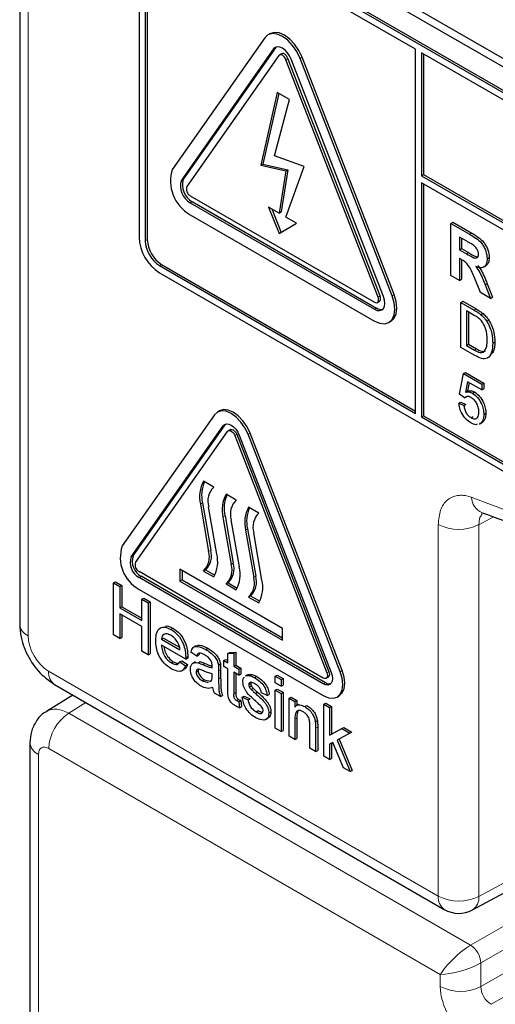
# Paper-space layout 'Blatt4' of a CAD drawing. Header units: millimetres. Extents: x 5 to 418, y 2 to 292.
# Tile 9 of 63: x 93.96 to 100.53, y 173.43 to 187.04. Entities that reach past the tile are written whole.
import ezdxf

# ---------------------------------------------------------------- set-up
doc = ezdxf.new("R2010")
doc.units = ezdxf.units.MM

psp = doc.layouts.new('Blatt4')

# ---------------------------------------------------------------- linework, layer by layer
at = {"color": 7, "linetype": 'Continuous', "lineweight": 25}
for p, q in [((93.956, 206.015), (93.956, 178.687)), ((95.846, 189.15), (110.13, 180.905)), ((95.947, 189.209), (110.089, 181.045)), ((110.031, 180.603), (95.889, 188.767)), ((110.059, 180.619), (95.917, 188.783)), ((95.606, 188.603), (95.606, 184.031)), ((95.719, 188.571), (95.719, 183.998)), ((99.424, 186.628), (95.889, 188.669)), ((95.691, 188.554), (95.691, 183.982)), ((97.414, 186.843), (97.386, 186.827)), ((97.341, 186.785), (96.068, 184.974)), ((97.463, 186.633), (96.19, 184.822)), ((97.491, 186.649), (96.219, 184.838)), ((97.537, 186.542), (96.264, 184.731)), ((97.501, 186.66), (97.491, 186.649)), ((97.574, 186.566), (97.546, 186.55)), ((99.424, 181.598), (99.424, 186.628)), ((99.509, 186.579), (99.509, 184.881)), ((110.031, 180.505), (99.509, 186.579)), ((99.537, 186.562), (99.537, 184.897)), ((98.907, 183.204), (97.635, 186.485)), ((98.936, 183.221), (97.663, 186.501)), ((98.981, 183.211), (97.708, 186.492)), ((99.103, 183.222), (97.831, 186.502)), ((99.132, 183.238), (97.859, 186.519)), ((97.515, 186.031), (97.288, 185.026)), ((97.537, 186.019), (97.316, 185.042)), ((97.683, 185.934), (97.515, 186.031)), ((97.479, 185.156), (97.683, 185.934)), ((97.288, 185.026), (97.316, 185.042)), ((97.316, 185.042), (97.663, 184.965)), ((97.887, 185.009), (97.479, 185.156)), ((97.288, 185.026), (97.635, 184.949)), ((97.635, 184.949), (97.542, 184.365)), ((97.663, 184.965), (97.57, 184.381)), ((97.635, 184.311), (97.887, 185.009)), ((97.635, 184.949), (97.663, 184.965)), ((99.509, 184.881), (99.537, 184.897)), ((99.537, 184.897), (110.229, 178.725)), ((99.509, 184.881), (110.229, 178.692)), ((110.229, 178.594), (99.509, 184.783)), ((99.509, 184.783), (99.509, 181.549)), ((99.537, 184.766), (99.537, 181.565)), ((96.313, 184.604), (98.858, 183.135)), ((96.313, 184.506), (98.858, 183.037)), ((96.341, 184.523), (98.887, 183.053)), ((97.542, 184.365), (97.396, 184.449)), ((97.396, 184.449), (97.542, 184.081)), ((97.441, 184.423), (97.57, 184.098)), ((97.542, 184.365), (97.57, 184.381)), ((96.313, 184.343), (98.858, 182.873)), ((97.542, 184.081), (97.781, 184.227)), ((97.781, 184.227), (97.635, 184.311)), ((99.912, 184.223), (99.94, 184.239)), ((99.912, 183.504), (99.912, 184.223)), ((99.912, 184.223), (100.173, 184.072)), ((99.94, 184.239), (100.202, 184.089)), ((100.134, 183.975), (100.032, 184.034)), ((100.032, 184.034), (100.032, 183.859)), ((100.06, 184.018), (100.06, 183.875)), ((100.032, 183.859), (100.06, 183.875)), ((100.032, 183.859), (100.128, 183.803)), ((100.06, 183.875), (100.156, 183.82)), ((100.059, 183.724), (100.032, 183.739)), ((100.032, 183.739), (100.032, 183.435)), ((100.06, 183.723), (100.06, 183.452)), ((100.415, 183.734), (100.443, 183.75)), ((95.889, 183.639), (99.424, 181.598)), ((95.889, 183.541), (110.031, 175.377)), ((95.917, 183.655), (99.424, 181.63)), ((100.365, 183.618), (100.397, 183.636)), ((100.032, 183.435), (99.912, 183.504)), ((100.032, 183.435), (100.06, 183.452)), ((100.323, 183.267), (100.234, 183.482)), ((100.463, 183.187), (100.323, 183.267)), ((100.387, 183.372), (100.415, 183.389)), ((100.387, 183.372), (100.463, 183.187)), ((100.415, 183.389), (100.491, 183.203)), ((98.898, 183.131), (98.927, 183.147)), ((100.052, 183.13), (100.08, 183.146)), ((100.052, 182.509), (100.052, 183.13)), ((100.052, 183.13), (100.235, 183.024)), ((100.08, 183.146), (100.264, 183.04)), ((100.463, 183.187), (100.491, 183.203)), ((100.236, 182.952), (100.128, 183.014)), ((100.128, 183.014), (100.128, 182.537)), ((100.156, 182.998), (100.156, 182.553)), ((99.058, 182.854), (99.087, 182.87)), ((100.33, 182.96), (100.359, 182.976)), ((100.409, 182.871), (100.437, 182.887)), ((100.493, 182.568), (100.521, 182.585)), ((100.244, 182.398), (100.052, 182.509)), ((100.128, 182.537), (100.156, 182.553)), ((100.128, 182.537), (100.238, 182.473)), ((100.156, 182.553), (100.267, 182.49)), ((100.031, 181.861), (100.086, 182.147)), ((100.086, 182.147), (100.114, 182.164)), ((100.086, 182.147), (100.341, 182)), ((100.114, 182.164), (100.369, 182.016)), ((100.142, 182.035), (100.115, 181.89)), ((100.115, 181.89), (100.143, 181.907)), ((100.341, 181.921), (100.142, 182.035)), ((100.165, 182.022), (100.143, 181.907)), ((100.341, 182), (100.369, 182.016)), ((100.341, 182), (100.341, 181.921)), ((100.341, 181.921), (100.369, 181.937)), ((100.369, 182.016), (100.369, 181.937)), ((100.1, 181.813), (100.031, 181.861)), ((100.1, 181.813), (100.128, 181.829)), ((100.211, 181.876), (100.239, 181.893)), ((96.717, 181.633), (96.688, 181.616)), ((100.024, 181.738), (100.052, 181.754)), ((100.024, 181.738), (100.093, 181.706)), ((100.052, 181.754), (100.121, 181.722)), ((100.093, 181.706), (100.121, 181.722)), ((96.646, 181.577), (95.373, 179.766)), ((99.509, 181.549), (99.537, 181.565)), ((99.509, 181.549), (110.031, 175.475)), ((99.537, 181.565), (110.059, 175.491)), ((100.192, 181.537), (100.22, 181.554)), ((100.369, 181.584), (100.397, 181.601)), ((95.495, 179.613), (96.768, 181.424)), ((95.524, 179.63), (96.797, 181.441)), ((96.797, 181.441), (96.804, 181.449)), ((96.867, 181.373), (96.838, 181.357)), ((100.308, 181.449), (100.34, 181.467)), ((100.328, 181.463), (100.309, 181.457)), ((100.328, 181.463), (100.356, 181.479)), ((95.557, 179.537), (96.829, 181.348)), ((96.927, 181.292), (98.2, 178.011)), ((96.956, 181.308), (98.229, 178.028)), ((96.989, 181.297), (98.261, 178.017)), ((98.384, 178.028), (97.111, 181.308)), ((98.412, 178.044), (97.139, 181.324)), ((96.638, 180.579), (96.497, 180.66)), ((96.949, 180.399), (96.808, 180.481)), ((96.454, 180.344), (96.567, 179.691)), ((96.482, 180.36), (96.596, 179.707)), ((96.681, 179.654), (96.567, 180.307)), ((97.26, 180.22), (97.119, 180.301)), ((96.765, 180.164), (96.878, 179.511)), ((96.793, 180.18), (96.907, 179.527)), ((96.992, 179.475), (96.878, 180.128)), ((97.105, 180.001), (97.218, 179.348)), ((97.076, 179.984), (97.19, 179.331)), ((97.303, 179.295), (97.19, 179.948)), ((98.151, 177.941), (95.606, 179.411)), ((98.151, 177.86), (95.606, 179.329)), ((98.18, 177.876), (95.634, 179.346)), ((97.586, 178.627), (96.171, 179.444)), ((96.171, 179.444), (96.171, 179.28)), ((96.2, 179.427), (96.2, 179.297)), ((96.525, 179.436), (96.497, 179.419)), ((96.497, 179.419), (96.638, 179.338)), ((96.525, 179.436), (96.652, 179.362)), ((95.253, 179.255), (95.281, 179.272)), ((95.253, 178.537), (95.253, 179.255)), ((95.253, 179.255), (95.341, 179.205)), ((95.281, 179.272), (95.369, 179.221)), ((95.341, 179.205), (95.369, 179.221)), ((95.341, 179.205), (95.341, 178.91)), ((95.369, 179.221), (95.369, 178.926)), ((96.2, 179.297), (96.171, 179.28)), ((96.171, 179.28), (97.586, 178.464)), ((96.2, 179.297), (97.586, 178.497)), ((96.836, 179.256), (96.808, 179.24)), ((96.808, 179.24), (96.949, 179.158)), ((96.836, 179.256), (96.963, 179.182)), ((95.606, 179.166), (98.151, 177.697)), ((95.644, 179.03), (95.672, 179.046)), ((95.672, 179.046), (95.76, 178.995)), ((97.147, 179.076), (97.119, 179.06)), ((97.119, 179.06), (97.26, 178.978)), ((97.147, 179.076), (97.275, 179.003)), ((95.341, 178.91), (95.369, 178.926)), ((95.341, 178.91), (95.644, 178.735)), ((95.369, 178.926), (95.644, 178.767)), ((95.644, 178.735), (95.644, 179.03)), ((95.644, 179.03), (95.732, 178.979)), ((95.732, 178.979), (95.76, 178.995)), ((95.732, 178.979), (95.732, 178.26)), ((95.76, 178.995), (95.76, 178.277)), ((95.644, 178.652), (95.341, 178.827)), ((95.341, 178.827), (95.341, 178.486)), ((95.369, 178.811), (95.369, 178.502)), ((95.644, 178.311), (95.644, 178.652)), ((95.341, 178.486), (95.253, 178.537)), ((95.341, 178.486), (95.369, 178.502)), ((96.046, 178.613), (96.074, 178.63)), ((97.586, 178.464), (97.586, 178.627)), ((95.915, 178.477), (95.944, 178.493)), ((95.915, 178.477), (96.171, 178.329)), ((96.25, 178.201), (95.915, 178.394)), ((95.944, 178.493), (96.164, 178.366)), ((96.392, 178.386), (96.36, 178.368)), ((95.732, 178.26), (95.644, 178.311)), ((95.732, 178.26), (95.76, 178.277)), ((96.25, 178.224), (96.279, 178.24)), ((96.402, 178.242), (96.322, 178.297)), ((96.402, 178.242), (96.43, 178.258)), ((96.442, 178.284), (96.43, 178.258)), ((96.528, 178.335), (96.557, 178.351)), ((96.833, 178.278), (96.861, 178.294)), ((96.833, 178.278), (96.913, 178.284)), ((96.833, 178.15), (96.833, 178.278)), ((96.861, 178.294), (96.941, 178.3)), ((96.913, 178.284), (96.941, 178.3)), ((96.913, 178.284), (96.913, 178.104)), ((96.941, 178.3), (96.941, 178.12)), ((96.051, 178.15), (96.079, 178.166)), ((96.17, 178.164), (96.198, 178.18)), ((96.17, 178.164), (96.248, 178.11)), ((96.198, 178.18), (96.276, 178.126)), ((96.248, 178.11), (96.276, 178.126)), ((96.25, 178.201), (96.278, 178.217)), ((96.38, 178.164), (96.348, 178.145)), ((96.42, 178.151), (96.448, 178.168)), ((96.701, 178.12), (96.73, 178.136)), ((96.777, 178.182), (96.805, 178.198)), ((96.777, 178.099), (96.777, 178.182)), ((96.777, 178.182), (96.833, 178.15)), ((96.833, 178.067), (96.777, 178.099)), ((96.805, 178.198), (96.833, 178.183)), ((96.913, 178.104), (96.941, 178.12)), ((96.913, 178.104), (96.984, 178.062)), ((96.941, 178.12), (97.013, 178.079)), ((96.198, 178.041), (96.23, 178.06)), ((96.394, 178.022), (96.422, 178.039)), ((96.617, 177.971), (96.617, 177.998)), ((96.705, 178.039), (96.705, 177.926)), ((96.733, 178.055), (96.733, 177.943)), ((96.833, 177.772), (96.833, 178.067)), ((96.984, 177.979), (96.913, 178.021)), ((96.913, 178.021), (96.913, 177.723)), ((96.941, 178.005), (96.941, 177.739)), ((96.984, 178.062), (97.013, 178.079)), ((96.984, 178.062), (96.984, 177.979)), ((96.984, 177.979), (97.013, 177.996)), ((97.013, 178.079), (97.013, 177.996)), ((97.105, 177.984), (97.073, 177.966)), ((97.079, 177.965), (97.09, 177.974)), ((97.09, 177.974), (97.118, 177.99)), ((97.107, 177.982), (97.118, 177.99)), ((97.201, 177.946), (97.23, 177.963)), ((97.487, 177.966), (97.515, 177.982)), ((97.487, 177.874), (97.487, 177.966)), ((97.487, 177.966), (97.567, 177.92)), ((97.515, 177.982), (97.595, 177.936)), ((94.439, 177.851), (99.823, 174.743)), ((96.481, 177.901), (96.51, 177.918)), ((96.481, 177.901), (96.56, 177.88)), ((96.51, 177.918), (96.588, 177.896)), ((96.585, 177.894), (96.605, 177.905)), ((97.12, 177.85), (97.148, 177.867)), ((97.128, 177.818), (97.157, 177.834)), ((97.567, 177.828), (97.487, 177.874)), ((97.567, 177.92), (97.595, 177.936)), ((97.567, 177.92), (97.567, 177.828)), ((97.567, 177.828), (97.595, 177.844)), ((97.595, 177.936), (97.595, 177.844)), ((98.191, 177.938), (98.22, 177.954)), ((94.692, 177.705), (94.327, 177.48)), ((96.729, 177.685), (96.649, 177.731)), ((96.729, 177.685), (96.757, 177.701)), ((97.032, 177.675), (97.06, 177.692)), ((97.06, 177.692), (97.14, 177.655)), ((97.155, 177.782), (97.183, 177.798)), ((97.215, 177.727), (97.243, 177.743)), ((97.375, 177.699), (97.295, 177.735)), ((97.375, 177.699), (97.404, 177.715)), ((97.487, 177.772), (97.515, 177.789)), ((97.487, 177.772), (97.567, 177.726)), ((97.487, 177.247), (97.487, 177.772)), ((97.515, 177.789), (97.595, 177.743)), ((97.567, 177.726), (97.595, 177.743)), ((97.567, 177.726), (97.567, 177.201)), ((97.595, 177.743), (97.595, 177.217)), ((98.341, 177.678), (98.37, 177.694)), ((96.953, 177.629), (96.981, 177.645)), ((96.984, 177.613), (97.013, 177.63)), ((96.984, 177.613), (96.992, 177.531)), ((97.013, 177.63), (97.021, 177.548)), ((97.032, 177.675), (97.112, 177.639)), ((97.112, 177.639), (97.14, 177.655)), ((97.678, 177.662), (97.707, 177.678)), ((97.678, 177.137), (97.678, 177.662)), ((97.678, 177.662), (97.758, 177.616)), ((97.707, 177.678), (97.786, 177.632)), ((97.758, 177.616), (97.786, 177.632)), ((97.758, 177.616), (97.758, 177.542)), ((97.808, 177.577), (97.776, 177.559)), ((97.786, 177.632), (97.786, 177.564)), ((97.897, 177.545), (97.925, 177.561)), ((98.158, 177.578), (98.187, 177.594)), ((98.158, 176.86), (98.158, 177.578)), ((98.158, 177.578), (98.238, 177.532)), ((98.187, 177.594), (98.266, 177.548)), ((98.238, 177.532), (98.266, 177.548)), ((98.266, 177.548), (98.266, 177.167)), ((96.992, 177.531), (97.021, 177.548)), ((97.222, 177.474), (97.25, 177.49)), ((97.399, 177.456), (97.427, 177.472)), ((98.238, 177.532), (98.238, 177.151)), ((97.356, 177.366), (97.388, 177.385)), ((97.758, 177.372), (97.758, 177.091)), ((97.786, 177.388), (97.786, 177.107)), ((97.966, 176.971), (97.966, 177.284)), ((98.041, 177.335), (98.07, 177.351)), ((97.567, 177.201), (97.487, 177.247)), ((97.567, 177.201), (97.595, 177.217)), ((98.045, 177.246), (98.045, 176.925)), ((98.074, 177.262), (98.074, 176.941)), ((98.238, 177.151), (98.405, 177.242)), ((98.238, 177.151), (98.266, 177.167)), ((98.266, 177.167), (98.433, 177.259)), ((98.516, 177.178), (98.341, 177.083)), ((98.405, 177.242), (98.433, 177.259)), ((98.405, 177.242), (98.516, 177.178)), ((98.433, 177.259), (98.544, 177.194)), ((98.516, 177.178), (98.544, 177.194)), ((94.098, 177.049), (94.098, 171.586)), ((97.758, 177.091), (97.678, 177.137)), ((97.758, 177.091), (97.786, 177.107)), ((98.284, 177.051), (98.238, 177.026)), ((98.238, 177.026), (98.238, 176.813)), ((98.266, 177.042), (98.266, 176.83)), ((98.431, 176.702), (98.284, 177.051)), ((98.341, 177.083), (98.524, 176.648)), ((98.37, 177.098), (98.552, 176.665)), ((98.045, 176.925), (97.966, 176.971)), ((98.045, 176.925), (98.074, 176.941)), ((98.238, 176.813), (98.158, 176.86)), ((98.238, 176.813), (98.266, 176.83)), ((98.524, 176.648), (98.431, 176.702)), ((98.524, 176.648), (98.552, 176.665)), ((100.212, 174.737), (101.859, 175.623))]:
    psp.add_line(p, q, dxfattribs=at)
at = {"color": 7, "linetype": 'Continuous', "lineweight": 18}
for p, q in [((94.073, 205.851), (94.073, 178.524)), ((97.463, 186.633), (97.491, 186.649)), ((97.635, 186.485), (97.663, 186.501)), ((97.831, 186.502), (97.859, 186.519)), ((96.19, 184.822), (96.219, 184.838)), ((96.313, 184.506), (96.341, 184.523)), ((100.173, 184.072), (100.202, 184.089)), ((95.691, 183.982), (95.719, 183.998)), ((100.128, 183.803), (100.156, 183.82)), ((95.889, 183.639), (95.917, 183.655)), ((98.907, 183.204), (98.936, 183.221)), ((99.103, 183.222), (99.132, 183.238)), ((98.858, 183.037), (98.887, 183.053)), ((100.235, 183.024), (100.264, 183.04)), ((100.238, 182.473), (100.267, 182.49)), ((96.768, 181.424), (96.797, 181.441)), ((96.927, 181.292), (96.956, 181.308)), ((97.111, 181.308), (97.139, 181.324)), ((96.482, 180.36), (96.454, 180.344)), ((96.793, 180.18), (96.765, 180.164)), ((100.501, 180.168), (100.301, 180.059)), ((97.105, 180.001), (97.076, 179.984)), ((99.74, 174.926), (99.74, 180.062)), ((100.301, 180.059), (100.301, 174.923)), ((95.495, 179.613), (95.524, 179.63)), ((96.596, 179.707), (96.567, 179.691)), ((96.907, 179.527), (96.878, 179.511)), ((95.606, 179.329), (95.634, 179.346)), ((97.218, 179.348), (97.19, 179.331)), ((96.485, 178.127), (96.514, 178.143)), ((94.356, 178.034), (99.74, 174.926)), ((96.705, 178.039), (96.733, 178.055)), ((98.2, 178.011), (98.229, 178.028)), ((98.384, 178.028), (98.412, 178.044)), ((96.705, 177.926), (96.733, 177.943)), ((98.151, 177.86), (98.18, 177.876)), ((96.913, 177.723), (96.941, 177.739)), ((94.872, 177.601), (94.635, 177.454)), ((94.635, 177.454), (100.187, 174.249)), ((97.758, 177.372), (97.786, 177.388)), ((98.045, 177.246), (98.074, 177.262)), ((94.215, 176.886), (94.215, 171.423)), ((99.768, 173.843), (94.357, 176.967)), ((100.301, 174.923), (101.799, 175.729)), ((100.187, 174.249), (101.866, 175.218)), ((101.866, 174.891), (100.329, 174.004)), ((100.329, 173.677), (101.986, 174.634)), ((102.269, 174.471), (100.47, 173.432)), ((100.329, 174.004), (100.329, 173.677)), ((99.768, 173.68), (99.768, 173.843))]:
    psp.add_line(p, q, dxfattribs=at)
at = {"color": 7, "linetype": 'Continuous', "lineweight": 25, "flags": 128}
for points in [[(97.831, 186.502), (97.786, 186.596), (97.727, 186.682), (97.659, 186.754), (97.586, 186.807), (97.512, 186.838), (97.444, 186.845), (97.386, 186.827), (97.341, 186.785)], [(97.859, 186.519), (97.814, 186.612), (97.755, 186.698), (97.687, 186.77), (97.614, 186.824), (97.541, 186.855), (97.472, 186.861), (97.414, 186.843)], [(97.708, 186.492), (97.686, 186.538), (97.656, 186.581), (97.622, 186.617), (97.586, 186.644), (97.549, 186.659), (97.515, 186.663), (97.486, 186.654), (97.463, 186.633)], [(97.635, 186.485), (97.626, 186.504), (97.614, 186.521), (97.6, 186.535), (97.586, 186.546), (97.571, 186.552), (97.557, 186.553), (97.546, 186.55), (97.537, 186.542)], [(97.663, 186.501), (97.654, 186.52), (97.642, 186.537), (97.628, 186.552), (97.614, 186.562), (97.599, 186.568), (97.586, 186.57), (97.574, 186.566)], [(98.858, 182.873), (98.932, 182.842), (99, 182.836), (99.058, 182.854), (99.103, 182.895), (99.132, 182.958), (99.141, 183.037), (99.132, 183.127), (99.103, 183.222)], [(98.858, 183.037), (98.895, 183.021), (98.929, 183.018), (98.958, 183.027), (98.981, 183.048), (98.995, 183.079), (99, 183.118), (98.995, 183.163), (98.981, 183.211)], [(98.858, 183.135), (98.873, 183.129), (98.887, 183.127), (98.898, 183.131), (98.907, 183.139), (98.913, 183.152), (98.915, 183.167), (98.913, 183.185), (98.907, 183.204)], [(98.927, 183.147), (98.927, 183.147), (98.936, 183.155), (98.941, 183.168), (98.943, 183.184), (98.941, 183.202), (98.936, 183.221)], [(99.087, 182.87), (99.087, 182.87), (99.132, 182.912), (99.16, 182.974), (99.169, 183.053), (99.16, 183.143), (99.132, 183.238)], [(97.111, 181.308), (97.068, 181.397), (97.013, 181.478), (96.948, 181.547), (96.878, 181.598), (96.809, 181.627), (96.744, 181.634), (96.688, 181.616), (96.646, 181.577)], [(97.139, 181.324), (97.097, 181.413), (97.041, 181.495), (96.976, 181.563), (96.907, 181.614), (96.837, 181.643), (96.772, 181.65), (96.717, 181.633)], [(96.768, 181.424), (96.788, 181.443), (96.815, 181.451), (96.846, 181.448), (96.878, 181.434), (96.911, 181.41), (96.942, 181.378), (96.968, 181.339), (96.989, 181.297)], [(96.829, 181.348), (96.838, 181.357), (96.85, 181.36), (96.864, 181.359), (96.878, 181.353), (96.893, 181.342), (96.907, 181.328), (96.918, 181.31), (96.927, 181.292)], [(96.867, 181.373), (96.878, 181.377), (96.892, 181.375), (96.907, 181.369), (96.921, 181.358), (96.935, 181.344), (96.947, 181.327), (96.956, 181.308)], [(98.151, 177.697), (98.221, 177.667), (98.286, 177.661), (98.341, 177.678), (98.384, 177.717), (98.411, 177.777), (98.42, 177.852), (98.411, 177.937), (98.384, 178.028)], [(98.261, 178.017), (98.274, 177.974), (98.279, 177.933), (98.274, 177.898), (98.261, 177.87), (98.241, 177.851), (98.215, 177.843), (98.184, 177.846), (98.151, 177.86)], [(98.2, 178.011), (98.206, 177.992), (98.208, 177.974), (98.206, 177.958), (98.2, 177.946), (98.191, 177.938), (98.18, 177.934), (98.166, 177.935), (98.151, 177.941)], [(98.229, 178.028), (98.234, 178.009), (98.236, 177.99), (98.234, 177.975), (98.229, 177.962), (98.22, 177.954), (98.22, 177.954)], [(98.37, 177.694), (98.37, 177.694), (98.412, 177.734), (98.439, 177.793), (98.448, 177.868), (98.439, 177.954), (98.412, 178.044)]]:
    psp.add_lwpolyline(points, dxfattribs=at)
at = {"color": 7, "linetype": 'Continuous', "lineweight": 25}
for centre, radius, start, end in [((96.567, 184.805), 0.527, 161.2216, 241.1898), ((96.44, 184.737), 0.263, 161.2216, 241.1898), ((96.468, 184.753), 0.263, 161.2216, 241.1898), ((96.364, 184.697), 0.105, 161.2216, 241.1898), ((96.22, 184.059), 0.615, 182.6055, 237.3945), ((96.12, 184.001), 0.43, 182.6055, 237.3945), ((96.149, 184.018), 0.43, 182.6055, 237.3945), ((98.948, 183.142), 0.107, 235.4104, 282.8071), ((96.886, 180.447), 0.444, 151.2773, 193.423), ((96.934, 180.464), 0.464, 156.0065, 192.9449), ((96.825, 180.385), 0.269, 134.0193, 196.7705), ((97.197, 180.267), 0.444, 151.2773, 193.423), ((97.245, 180.284), 0.464, 156.0065, 192.9449), ((97.136, 180.206), 0.269, 134.0193, 196.7705), ((97.509, 180.088), 0.444, 151.2773, 193.423), ((97.556, 180.105), 0.464, 156.0065, 192.9449), ((97.447, 180.026), 0.269, 134.0193, 196.7705), ((95.847, 179.605), 0.501, 161.2216, 241.1898), ((95.72, 179.537), 0.237, 161.2216, 241.1898), ((95.748, 179.553), 0.237, 161.2216, 241.1898), ((96.309, 179.613), 0.269, 314.0193, 16.7705), ((96.338, 179.629), 0.269, 314.0193, 16.7705), ((96.248, 179.551), 0.444, 331.2773, 13.423), ((95.656, 179.503), 0.105, 161.2216, 241.1898), ((96.621, 179.433), 0.269, 314.0193, 16.7705), ((96.649, 179.45), 0.269, 314.0193, 16.7705), ((96.559, 179.372), 0.444, 331.2773, 13.423), ((96.932, 179.254), 0.269, 314.0193, 16.7705), ((96.96, 179.27), 0.269, 314.0193, 16.7705), ((96.871, 179.192), 0.444, 331.2773, 13.423), ((98.235, 177.957), 0.0975, 235.5354, 281.5607), ((100.023, 175.089), 0.4, 240.0027, 298.2656)]:
    psp.add_arc(centre, radius, start, end, dxfattribs=at)
at = {"color": 7, "linetype": 'Continuous', "lineweight": 18}
for centre, radius, start, end in [((93.558, 162.494), 19.134, 50.3038, 69.7015), ((100.446, 180.455), 0.25, 183.5375, 246.7046), ((100.023, 180.61), 0.616, 242.6565, 296.7662), ((94.148, 178.701), 0.192, 184.1293, 247.1908), ((94.547, 178.01), 0.192, 172.814, 235.8738), ((94.972, 176.939), 0.616, 123.2297, 177.3477), ((94.29, 177.063), 0.192, 184.0936, 247.1944), ((99.931, 174.902), 0.192, 172.814, 235.8738), ((100.023, 175.474), 0.616, 242.6565, 296.7662), ((100.101, 174.904), 0.2, 303.6566, 5.5302), ((100.012, 173.984), 0.317, 3.5222, 56.4778), ((100.051, 174.227), 0.616, 242.6565, 296.7662)]:
    psp.add_arc(centre, radius, start, end, dxfattribs=at)
for centre, major_axis, ratio, start_param, end_param in [((94.356, 178.361), (-0.2, 0.346), 0.577557, 0.785632, 2.356124), ((94.64, 176.967), (-0.31, 0.513), 0.577285, 5.486388, 6.284613), ((94.357, 176.804), (-0.1, 0.173), 0.577206, 5.498021, 7.068512), ((100.051, 174.007), (0.307, 0.283), 0.264838, 0.885369, 2.438712), ((100.051, 174.007), (0.399, 0.125), 0.264711, 3.844438, 5.397781), ((100.192, 173.435), (-0.3, 0.52), 0.577557, 0.785632, 2.356124), ((100.475, 173.598), (-0.1, 0.173), 0.618558, 0.785635, 2.356127)]:
    psp.add_ellipse(centre, major_axis=major_axis, ratio=ratio, start_param=start_param, end_param=end_param, dxfattribs=at)
at = {"color": 7, "linetype": 'Continuous', "lineweight": 25}
for points, knots in [([(100.202, 184.089), (100.23, 184.072), (100.286, 184.038), (100.358, 183.979), (100.402, 183.911), (100.435, 183.837), (100.44, 183.785), (100.443, 183.75)], [0, 0, 0, 0, 0.251138, 0.500538, 0.625743, 0.751054, 1, 1, 1, 1]), ([(100.229, 183.918), (100.211, 183.929), (100.179, 183.949), (100.147, 183.967), (100.134, 183.975)], [0, 0, 0, 0, 0.559921, 1, 1, 1, 1]), ([(100.173, 184.072), (100.202, 184.055), (100.258, 184.022), (100.33, 183.963), (100.374, 183.895), (100.406, 183.821), (100.411, 183.769), (100.415, 183.734)], [0, 0, 0, 0, 0.251138, 0.500538, 0.625743, 0.751054, 1, 1, 1, 1]), ([(100.156, 183.82), (100.192, 183.797), (100.234, 183.769), (100.273, 183.762), (100.28, 183.761)], [0, 0, 0, 0, 0.846639, 1, 1, 1, 1]), ([(100.295, 183.796), (100.294, 183.809), (100.293, 183.833), (100.27, 183.882), (100.244, 183.904), (100.229, 183.918)], [0, 0, 0, 0, 0.281084, 0.561281, 1, 1, 1, 1]), ([(100.234, 183.482), (100.212, 183.538), (100.181, 183.617), (100.109, 183.695), (100.075, 183.714), (100.059, 183.724)], [0, 0, 0, 0, 0.560986, 0.779305, 1, 1, 1, 1]), ([(100.128, 183.803), (100.163, 183.782), (100.207, 183.755), (100.259, 183.741), (100.28, 183.747), (100.293, 183.767), (100.294, 183.787), (100.295, 183.796)], [0, 0, 0, 0, 0.5009076, 0.6257176, 0.7503646, 0.8750206, 1, 1, 1, 1]), ([(100.415, 183.734), (100.413, 183.707), (100.409, 183.654), (100.368, 183.612), (100.314, 183.607), (100.277, 183.62), (100.259, 183.626)], [0, 0, 0, 0, 0.2799434, 0.5589736, 0.7791835, 1, 1, 1, 1]), ([(100.443, 183.75), (100.441, 183.723), (100.439, 183.672), (100.409, 183.649), (100.395, 183.638)], [0, 0, 0, 0, 0.537571, 1, 1, 1, 1]), ([(100.259, 183.626), (100.278, 183.6), (100.309, 183.556), (100.341, 183.488), (100.365, 183.43), (100.38, 183.392), (100.387, 183.372)], [0, 0, 0, 0, 0.339561, 0.559573, 0.779778, 1, 1, 1, 1]), ([(100.287, 183.643), (100.306, 183.616), (100.337, 183.572), (100.369, 183.504), (100.393, 183.447), (100.408, 183.408), (100.415, 183.389)], [0, 0, 0, 0, 0.339561, 0.559573, 0.779778, 1, 1, 1, 1]), ([(100.235, 183.024), (100.253, 183.013), (100.285, 182.995), (100.317, 182.971), (100.33, 182.96)], [0, 0, 0, 0, 0.560174, 1, 1, 1, 1]), ([(100.264, 183.04), (100.282, 183.03), (100.313, 183.011), (100.345, 182.987), (100.359, 182.976)], [0, 0, 0, 0, 0.560174, 1, 1, 1, 1]), ([(100.325, 182.888), (100.309, 182.902), (100.28, 182.927), (100.25, 182.944), (100.236, 182.952)], [0, 0, 0, 0, 0.559255, 1, 1, 1, 1]), ([(100.417, 182.613), (100.414, 182.664), (100.411, 182.735), (100.368, 182.834), (100.34, 182.87), (100.325, 182.888)], [0, 0, 0, 0, 0.5591497, 0.7800403, 1, 1, 1, 1]), ([(100.33, 182.96), (100.346, 182.946), (100.375, 182.92), (100.398, 182.886), (100.409, 182.871)], [0, 0, 0, 0, 0.559847, 1, 1, 1, 1]), ([(100.359, 182.976), (100.375, 182.962), (100.403, 182.936), (100.427, 182.902), (100.437, 182.887)], [0, 0, 0, 0, 0.559847, 1, 1, 1, 1]), ([(100.409, 182.871), (100.424, 182.842), (100.456, 182.786), (100.487, 182.68), (100.49, 182.611), (100.493, 182.568)], [0, 0, 0, 0, 0.279769, 0.559929, 1, 1, 1, 1]), ([(100.437, 182.887), (100.453, 182.859), (100.484, 182.803), (100.515, 182.696), (100.519, 182.627), (100.521, 182.585)], [0, 0, 0, 0, 0.279769, 0.559929, 1, 1, 1, 1]), ([(100.365, 182.444), (100.383, 182.468), (100.415, 182.511), (100.416, 182.582), (100.417, 182.613)], [0, 0, 0, 0, 0.5574522, 1, 1, 1, 1]), ([(100.521, 182.585), (100.52, 182.539), (100.519, 182.467), (100.484, 182.429), (100.472, 182.415)], [0, 0, 0, 0, 0.648204, 1, 1, 1, 1]), ([(100.238, 182.473), (100.264, 182.458), (100.311, 182.431), (100.349, 182.44), (100.365, 182.444)], [0, 0, 0, 0, 0.561861, 1, 1, 1, 1]), ([(100.493, 182.568), (100.49, 182.525), (100.485, 182.437), (100.43, 182.352), (100.337, 182.349), (100.275, 182.382), (100.244, 182.398)], [0, 0, 0, 0, 0.28084, 0.559952, 0.779068, 1, 1, 1, 1]), ([(100.267, 182.49), (100.293, 182.474), (100.339, 182.448), (100.377, 182.456), (100.394, 182.46)], [0, 0, 0, 0, 0.561861, 1, 1, 1, 1]), ([(100.143, 181.907), (100.16, 181.91), (100.189, 181.916), (100.224, 181.9), (100.239, 181.893)], [0, 0, 0, 0, 0.559939, 1, 1, 1, 1]), ([(100.115, 181.89), (100.131, 181.894), (100.161, 181.9), (100.196, 181.884), (100.211, 181.876)], [0, 0, 0, 0, 0.559939, 1, 1, 1, 1]), ([(100.192, 181.816), (100.182, 181.821), (100.162, 181.831), (100.134, 181.835), (100.121, 181.826), (100.116, 181.822)], [0, 0, 0, 0, 0.353598, 0.706329, 1, 1, 1, 1]), ([(100.3, 181.619), (100.299, 181.64), (100.297, 181.68), (100.271, 181.743), (100.232, 181.79), (100.205, 181.807), (100.192, 181.816)], [0, 0, 0, 0, 0.2806528, 0.559595, 0.7792903, 1, 1, 1, 1]), ([(100.211, 181.876), (100.236, 181.858), (100.285, 181.823), (100.337, 181.736), (100.365, 181.653), (100.367, 181.607), (100.369, 181.584)], [0, 0, 0, 0, 0.27917, 0.558797, 0.779169, 1, 1, 1, 1]), ([(100.239, 181.893), (100.264, 181.875), (100.313, 181.839), (100.365, 181.752), (100.393, 181.67), (100.396, 181.624), (100.397, 181.601)], [0, 0, 0, 0, 0.27917, 0.558797, 0.779169, 1, 1, 1, 1]), ([(100.191, 181.466), (100.168, 181.482), (100.121, 181.513), (100.066, 181.591), (100.033, 181.669), (100.027, 181.715), (100.024, 181.738)], [0, 0, 0, 0, 0.28007, 0.559249, 0.779432, 1, 1, 1, 1]), ([(100.093, 181.706), (100.096, 181.688), (100.102, 181.652), (100.125, 181.6), (100.158, 181.56), (100.18, 181.545), (100.192, 181.537)], [0, 0, 0, 0, 0.280714, 0.559926, 0.779622, 1, 1, 1, 1]), ([(100.192, 181.537), (100.209, 181.529), (100.244, 181.513), (100.281, 181.534), (100.298, 181.573), (100.299, 181.604), (100.3, 181.619)], [0, 0, 0, 0, 0.279539, 0.558252, 0.778884, 1, 1, 1, 1]), ([(100.369, 181.584), (100.367, 181.556), (100.363, 181.505), (100.339, 181.476), (100.328, 181.463)], [0, 0, 0, 0, 0.559726, 1, 1, 1, 1]), ([(100.397, 181.601), (100.395, 181.572), (100.392, 181.522), (100.367, 181.492), (100.356, 181.479)], [0, 0, 0, 0, 0.559726, 1, 1, 1, 1]), ([(100.278, 181.447), (100.272, 181.444), (100.248, 181.434), (100.215, 181.453), (100.191, 181.466)], [0, 0, 0, 0, 0.258464, 1, 1, 1, 1]), ([(100.333, 180.229), (100.333, 180.229), (100.325, 180.227), (100.338, 180.225), (100.351, 180.223)], [0, 0, 0, 0, 0.006192, 1, 1, 1, 1]), ([(100.347, 180.225), (100.537, 180.156), (101.091, 179.954), (102.02, 179.537), (103.133, 178.941), (104.248, 178.239), (105.142, 177.599), (105.66, 177.188), (105.812, 177.068)], [0, 0, 0, 0, 0.106109, 0.308603, 0.511101, 0.713584, 0.916095, 1, 1, 1, 1]), ([(93.956, 178.687), (93.96, 178.626), (93.971, 178.47), (94.072, 178.219), (94.239, 177.989), (94.38, 177.892), (94.439, 177.851)], [0, 0, 0, 0, 0.187821, 0.477899, 0.78076, 1, 1, 1, 1]), ([(95.836, 178.459), (95.838, 178.496), (95.841, 178.572), (95.892, 178.639), (95.966, 178.652), (96.019, 178.626), (96.046, 178.613)], [0, 0, 0, 0, 0.280748, 0.559775, 0.779666, 1, 1, 1, 1]), ([(95.969, 178.655), (95.978, 178.658), (96.008, 178.665), (96.047, 178.644), (96.074, 178.63)], [0, 0, 0, 0, 0.29546, 1, 1, 1, 1]), ([(96.045, 178.531), (96.028, 178.539), (95.992, 178.556), (95.949, 178.549), (95.922, 178.521), (95.917, 178.492), (95.915, 178.477)], [0, 0, 0, 0, 0.28019, 0.559728, 0.779642, 1, 1, 1, 1]), ([(96.141, 178.431), (96.125, 178.455), (96.097, 178.497), (96.061, 178.521), (96.045, 178.531)], [0, 0, 0, 0, 0.558512, 1, 1, 1, 1]), ([(96.046, 178.613), (96.079, 178.59), (96.145, 178.543), (96.215, 178.426), (96.246, 178.316), (96.249, 178.255), (96.25, 178.224)], [0, 0, 0, 0, 0.279366, 0.558398, 0.778885, 1, 1, 1, 1]), ([(96.074, 178.63), (96.107, 178.606), (96.173, 178.559), (96.243, 178.442), (96.275, 178.332), (96.277, 178.271), (96.279, 178.24)], [0, 0, 0, 0, 0.279366, 0.558398, 0.778885, 1, 1, 1, 1]), ([(96.05, 178.067), (96.016, 178.09), (95.949, 178.136), (95.874, 178.253), (95.84, 178.365), (95.837, 178.427), (95.836, 178.459)], [0, 0, 0, 0, 0.2799521, 0.5586609, 0.7789943, 1, 1, 1, 1]), ([(95.915, 178.394), (95.918, 178.369), (95.923, 178.318), (95.956, 178.242), (96.002, 178.183), (96.035, 178.161), (96.051, 178.15)], [0, 0, 0, 0, 0.280633, 0.559687, 0.779661, 1, 1, 1, 1]), ([(95.949, 178.374), (95.951, 178.361), (95.955, 178.322), (95.985, 178.258), (96.031, 178.199), (96.063, 178.177), (96.079, 178.166)], [0, 0, 0, 0, 0.1718182, 0.4930833, 0.7463308, 1, 1, 1, 1]), ([(96.171, 178.329), (96.169, 178.348), (96.165, 178.382), (96.149, 178.416), (96.141, 178.431)], [0, 0, 0, 0, 0.560674, 1, 1, 1, 1]), ([(96.322, 178.297), (96.33, 178.322), (96.344, 178.37), (96.423, 178.388), (96.488, 178.355), (96.528, 178.335)], [0, 0, 0, 0, 0.28043, 0.559303, 1, 1, 1, 1]), ([(96.394, 178.381), (96.409, 178.388), (96.454, 178.407), (96.515, 178.374), (96.557, 178.351)], [0, 0, 0, 0, 0.323837, 1, 1, 1, 1]), ([(96.279, 178.24), (96.279, 178.236), (96.279, 178.228), (96.278, 178.22), (96.278, 178.217)], [0, 0, 0, 0, 0.559999, 1, 1, 1, 1]), ([(96.514, 178.26), (96.5, 178.268), (96.473, 178.282), (96.436, 178.29), (96.412, 178.271), (96.405, 178.252), (96.402, 178.242)], [0, 0, 0, 0, 0.280855, 0.559751, 0.7795, 1, 1, 1, 1]), ([(96.597, 178.185), (96.582, 178.203), (96.557, 178.235), (96.527, 178.252), (96.514, 178.26)], [0, 0, 0, 0, 0.557871, 1, 1, 1, 1]), ([(96.528, 178.335), (96.57, 178.308), (96.628, 178.271), (96.687, 178.182), (96.697, 178.141), (96.701, 178.12)], [0, 0, 0, 0, 0.559253, 0.779195, 1, 1, 1, 1]), ([(96.557, 178.351), (96.598, 178.325), (96.656, 178.288), (96.716, 178.198), (96.725, 178.157), (96.73, 178.136)], [0, 0, 0, 0, 0.559253, 0.779195, 1, 1, 1, 1]), ([(96.248, 178.11), (96.239, 178.089), (96.221, 178.047), (96.151, 178.02), (96.088, 178.05), (96.05, 178.067)], [0, 0, 0, 0, 0.2806132, 0.5608329, 1, 1, 1, 1]), ([(96.051, 178.15), (96.065, 178.143), (96.092, 178.129), (96.139, 178.124), (96.158, 178.149), (96.17, 178.164)], [0, 0, 0, 0, 0.281282, 0.561906, 1, 1, 1, 1]), ([(96.079, 178.166), (96.093, 178.158), (96.118, 178.145), (96.14, 178.146), (96.149, 178.146)], [0, 0, 0, 0, 0.568403, 1, 1, 1, 1]), ([(96.276, 178.126), (96.268, 178.103), (96.258, 178.073), (96.234, 178.065), (96.228, 178.064)], [0, 0, 0, 0, 0.776004, 1, 1, 1, 1]), ([(96.25, 178.224), (96.25, 178.22), (96.25, 178.212), (96.25, 178.204), (96.25, 178.201)], [0, 0, 0, 0, 0.559999, 1, 1, 1, 1]), ([(96.314, 178.063), (96.316, 178.082), (96.319, 178.118), (96.354, 178.159), (96.395, 178.154), (96.42, 178.151)], [0, 0, 0, 0, 0.280458, 0.560983, 1, 1, 1, 1]), ([(96.42, 178.151), (96.432, 178.147), (96.454, 178.14), (96.476, 178.131), (96.485, 178.127)], [0, 0, 0, 0, 0.5599184, 1, 1, 1, 1]), ([(96.448, 178.168), (96.46, 178.164), (96.482, 178.157), (96.504, 178.147), (96.514, 178.143)], [0, 0, 0, 0, 0.5599184, 1, 1, 1, 1]), ([(96.485, 178.127), (96.51, 178.116), (96.555, 178.097), (96.598, 178.086), (96.617, 178.081)], [0, 0, 0, 0, 0.560185, 1, 1, 1, 1]), ([(96.514, 178.143), (96.539, 178.132), (96.574, 178.116), (96.609, 178.107), (96.619, 178.105)], [0, 0, 0, 0, 0.701958, 1, 1, 1, 1]), ([(96.617, 178.102), (96.617, 178.117), (96.617, 178.144), (96.603, 178.172), (96.597, 178.185)], [0, 0, 0, 0, 0.561903, 1, 1, 1, 1]), ([(96.617, 178.081), (96.617, 178.085), (96.617, 178.092), (96.617, 178.099), (96.617, 178.102)], [0, 0, 0, 0, 0.560023, 1, 1, 1, 1]), ([(96.701, 178.12), (96.703, 178.104), (96.705, 178.077), (96.705, 178.051), (96.705, 178.039)], [0, 0, 0, 0, 0.5598174, 1, 1, 1, 1]), ([(96.73, 178.136), (96.731, 178.121), (96.733, 178.093), (96.733, 178.067), (96.733, 178.055)], [0, 0, 0, 0, 0.5598174, 1, 1, 1, 1]), ([(96.463, 177.829), (96.442, 177.842), (96.401, 177.869), (96.349, 177.934), (96.318, 178.004), (96.316, 178.044), (96.314, 178.063)], [0, 0, 0, 0, 0.280815, 0.55969, 0.779696, 1, 1, 1, 1]), ([(96.497, 178.039), (96.475, 178.049), (96.446, 178.062), (96.416, 178.061), (96.404, 178.054), (96.396, 178.041), (96.395, 178.029), (96.394, 178.022)], [0, 0, 0, 0, 0.50028, 0.625326, 0.750269, 0.875147, 1, 1, 1, 1]), ([(96.394, 178.022), (96.395, 178.013), (96.397, 177.995), (96.411, 177.966), (96.438, 177.929), (96.463, 177.913), (96.481, 177.901)], [0, 0, 0, 0, 0.1865647, 0.3734672, 0.5606134, 1, 1, 1, 1]), ([(96.427, 178.06), (96.427, 178.059), (96.423, 178.054), (96.423, 178.045), (96.422, 178.039)], [0, 0, 0, 0, 0.239444, 1, 1, 1, 1]), ([(96.422, 178.039), (96.423, 178.03), (96.425, 178.011), (96.439, 177.982), (96.466, 177.946), (96.492, 177.929), (96.51, 177.918)], [0, 0, 0, 0, 0.186565, 0.373467, 0.560613, 1, 1, 1, 1]), ([(96.617, 177.998), (96.595, 178.003), (96.556, 178.013), (96.515, 178.031), (96.497, 178.039)], [0, 0, 0, 0, 0.55976, 1, 1, 1, 1]), ([(96.605, 177.905), (96.609, 177.916), (96.617, 177.935), (96.617, 177.96), (96.617, 177.971)], [0, 0, 0, 0, 0.558995, 1, 1, 1, 1]), ([(97.09, 177.974), (97.11, 177.974), (97.145, 177.976), (97.184, 177.955), (97.201, 177.946)], [0, 0, 0, 0, 0.558938, 1, 1, 1, 1]), ([(97.118, 177.99), (97.138, 177.991), (97.173, 177.992), (97.212, 177.972), (97.23, 177.963)], [0, 0, 0, 0, 0.558938, 1, 1, 1, 1]), ([(97.23, 177.963), (97.252, 177.948), (97.297, 177.919), (97.356, 177.857), (97.393, 177.781), (97.4, 177.737), (97.404, 177.715)], [0, 0, 0, 0, 0.2807369, 0.5604275, 0.7794497, 1, 1, 1, 1]), ([(96.625, 177.809), (96.598, 177.801), (96.55, 177.788), (96.489, 177.816), (96.463, 177.829)], [0, 0, 0, 0, 0.5599714, 1, 1, 1, 1]), ([(96.705, 177.926), (96.705, 177.9), (96.705, 177.857), (96.707, 177.796), (96.712, 177.742), (96.723, 177.704), (96.729, 177.685)], [0, 0, 0, 0, 0.340206, 0.560339, 0.780175, 1, 1, 1, 1]), ([(96.733, 177.943), (96.734, 177.916), (96.734, 177.873), (96.735, 177.812), (96.74, 177.758), (96.752, 177.72), (96.757, 177.701)], [0, 0, 0, 0, 0.340206, 0.560339, 0.780175, 1, 1, 1, 1]), ([(97.04, 177.887), (97.041, 177.913), (97.043, 177.94), (97.058, 177.951), (97.059, 177.951)], [0, 0, 0, 0, 0.941621, 1, 1, 1, 1]), ([(97.217, 177.621), (97.177, 177.656), (97.126, 177.7), (97.075, 177.77), (97.048, 177.823), (97.043, 177.861), (97.04, 177.887)], [0, 0, 0, 0, 0.5013208, 0.6265921, 0.7518172, 1, 1, 1, 1]), ([(97.207, 177.86), (97.188, 177.871), (97.159, 177.887), (97.132, 177.879), (97.121, 177.866), (97.12, 177.856), (97.12, 177.85)], [0, 0, 0, 0, 0.49977, 0.749095, 0.874592, 1, 1, 1, 1]), ([(97.12, 177.85), (97.12, 177.845), (97.121, 177.834), (97.126, 177.823), (97.128, 177.818)], [0, 0, 0, 0, 0.559236, 1, 1, 1, 1]), ([(97.151, 177.882), (97.151, 177.882), (97.148, 177.878), (97.148, 177.872), (97.148, 177.867)], [0, 0, 0, 0, 0.020673, 1, 1, 1, 1]), ([(97.148, 177.867), (97.149, 177.861), (97.15, 177.85), (97.154, 177.839), (97.157, 177.834)], [0, 0, 0, 0, 0.559236, 1, 1, 1, 1]), ([(97.157, 177.834), (97.161, 177.827), (97.169, 177.814), (97.179, 177.803), (97.183, 177.798)], [0, 0, 0, 0, 0.5590842, 1, 1, 1, 1]), ([(97.201, 177.946), (97.224, 177.932), (97.268, 177.903), (97.328, 177.84), (97.365, 177.765), (97.372, 177.721), (97.375, 177.699)], [0, 0, 0, 0, 0.2807369, 0.5604275, 0.7794497, 1, 1, 1, 1]), ([(97.295, 177.735), (97.293, 177.75), (97.287, 177.778), (97.254, 177.829), (97.225, 177.848), (97.207, 177.86)], [0, 0, 0, 0, 0.280304, 0.560237, 1, 1, 1, 1]), ([(96.649, 177.731), (96.643, 177.746), (96.632, 177.772), (96.627, 177.798), (96.625, 177.809)], [0, 0, 0, 0, 0.559697, 1, 1, 1, 1]), ([(96.936, 177.556), (96.924, 177.564), (96.899, 177.579), (96.863, 177.617), (96.828, 177.689), (96.831, 177.738), (96.833, 177.772)], [0, 0, 0, 0, 0.1874327, 0.3738211, 0.5594622, 1, 1, 1, 1]), ([(96.913, 177.723), (96.912, 177.706), (96.91, 177.685), (96.923, 177.657), (96.935, 177.641), (96.946, 177.634), (96.953, 177.629)], [0, 0, 0, 0, 0.499596, 0.625239, 0.750354, 1, 1, 1, 1]), ([(96.941, 177.739), (96.94, 177.723), (96.939, 177.702), (96.951, 177.674), (96.963, 177.657), (96.974, 177.65), (96.981, 177.645)], [0, 0, 0, 0, 0.499596, 0.625239, 0.750354, 1, 1, 1, 1]), ([(97.128, 177.818), (97.133, 177.811), (97.14, 177.797), (97.15, 177.787), (97.155, 177.782)], [0, 0, 0, 0, 0.5590842, 1, 1, 1, 1]), ([(97.155, 177.782), (97.166, 177.771), (97.186, 177.753), (97.206, 177.735), (97.215, 177.727)], [0, 0, 0, 0, 0.559965, 1, 1, 1, 1]), ([(97.183, 177.798), (97.194, 177.788), (97.214, 177.769), (97.234, 177.751), (97.243, 177.743)], [0, 0, 0, 0, 0.559965, 1, 1, 1, 1]), ([(97.215, 177.727), (97.256, 177.691), (97.308, 177.646), (97.363, 177.575), (97.384, 177.535), (97.397, 177.493), (97.399, 177.468), (97.399, 177.456)], [0, 0, 0, 0, 0.500446, 0.625396, 0.750274, 0.875069, 1, 1, 1, 1]), ([(97.243, 177.743), (97.285, 177.707), (97.336, 177.662), (97.391, 177.592), (97.412, 177.552), (97.426, 177.51), (97.427, 177.485), (97.427, 177.472)], [0, 0, 0, 0, 0.500446, 0.625396, 0.750274, 0.875069, 1, 1, 1, 1]), ([(96.992, 177.531), (96.982, 177.535), (96.963, 177.541), (96.944, 177.552), (96.936, 177.556)], [0, 0, 0, 0, 0.560078, 1, 1, 1, 1]), ([(96.953, 177.629), (96.959, 177.626), (96.969, 177.62), (96.98, 177.615), (96.984, 177.613)], [0, 0, 0, 0, 0.559965, 1, 1, 1, 1]), ([(96.981, 177.645), (96.987, 177.642), (96.998, 177.637), (97.008, 177.632), (97.013, 177.63)], [0, 0, 0, 0, 0.559965, 1, 1, 1, 1]), ([(97.221, 177.391), (97.196, 177.407), (97.146, 177.439), (97.081, 177.516), (97.045, 177.601), (97.037, 177.651), (97.032, 177.675)], [0, 0, 0, 0, 0.280739, 0.559297, 0.779311, 1, 1, 1, 1]), ([(97.112, 177.639), (97.115, 177.62), (97.122, 177.584), (97.16, 177.515), (97.199, 177.49), (97.222, 177.474)], [0, 0, 0, 0, 0.281314, 0.561069, 1, 1, 1, 1]), ([(97.292, 177.551), (97.278, 177.564), (97.254, 177.589), (97.228, 177.611), (97.217, 177.621)], [0, 0, 0, 0, 0.559788, 1, 1, 1, 1]), ([(97.319, 177.492), (97.319, 177.498), (97.318, 177.509), (97.308, 177.53), (97.298, 177.543), (97.292, 177.551)], [0, 0, 0, 0, 0.279757, 0.559839, 1, 1, 1, 1]), ([(97.758, 177.542), (97.768, 177.551), (97.786, 177.568), (97.833, 177.575), (97.873, 177.556), (97.897, 177.545)], [0, 0, 0, 0, 0.280554, 0.560815, 1, 1, 1, 1]), ([(97.925, 177.561), (97.943, 177.549), (97.981, 177.524), (98.028, 177.469), (98.058, 177.406), (98.066, 177.369), (98.07, 177.351)], [0, 0, 0, 0, 0.280216, 0.559971, 0.779636, 1, 1, 1, 1]), ([(94.333, 177.477), (94.323, 177.473), (94.26, 177.446), (94.18, 177.346), (94.109, 177.202), (94.102, 177.099), (94.098, 177.049)], [0, 0, 0, 0, 0.062383, 0.400489, 0.7071, 1, 1, 1, 1]), ([(97.399, 177.456), (97.395, 177.43), (97.388, 177.379), (97.321, 177.346), (97.259, 177.374), (97.221, 177.391)], [0, 0, 0, 0, 0.279926, 0.560038, 1, 1, 1, 1]), ([(97.222, 177.474), (97.234, 177.467), (97.258, 177.454), (97.291, 177.449), (97.314, 177.462), (97.318, 177.482), (97.319, 177.492)], [0, 0, 0, 0, 0.281188, 0.560952, 0.781095, 1, 1, 1, 1]), ([(97.25, 177.49), (97.263, 177.483), (97.285, 177.471), (97.304, 177.47), (97.313, 177.47)], [0, 0, 0, 0, 0.560785, 1, 1, 1, 1]), ([(97.427, 177.472), (97.425, 177.445), (97.421, 177.405), (97.393, 177.394), (97.385, 177.391)], [0, 0, 0, 0, 0.679034, 1, 1, 1, 1]), ([(97.874, 177.475), (97.861, 177.481), (97.834, 177.494), (97.798, 177.493), (97.76, 177.462), (97.759, 177.409), (97.758, 177.372)], [0, 0, 0, 0, 0.187273, 0.374362, 0.56054, 1, 1, 1, 1]), ([(97.819, 177.499), (97.813, 177.495), (97.786, 177.476), (97.786, 177.427), (97.786, 177.388)], [0, 0, 0, 0, 0.2175327, 1, 1, 1, 1]), ([(97.966, 177.284), (97.965, 177.303), (97.965, 177.34), (97.949, 177.401), (97.912, 177.449), (97.887, 177.466), (97.874, 177.475)], [0, 0, 0, 0, 0.28168, 0.559785, 0.779587, 1, 1, 1, 1]), ([(97.897, 177.545), (97.915, 177.532), (97.952, 177.508), (98, 177.452), (98.03, 177.39), (98.038, 177.353), (98.041, 177.335)], [0, 0, 0, 0, 0.280216, 0.559971, 0.779636, 1, 1, 1, 1]), ([(98.041, 177.335), (98.043, 177.318), (98.045, 177.288), (98.045, 177.259), (98.045, 177.246)], [0, 0, 0, 0, 0.5597912, 1, 1, 1, 1]), ([(98.07, 177.351), (98.071, 177.334), (98.074, 177.304), (98.074, 177.275), (98.074, 177.262)], [0, 0, 0, 0, 0.5597912, 1, 1, 1, 1])]:
    psp.add_open_spline(points, degree=3, knots=knots, dxfattribs=at)
at = {"color": 7, "linetype": 'Continuous', "lineweight": 18}
for points, knots in [([(100.196, 180.439), (100.191, 180.441), (100.124, 180.464), (100, 180.476), (99.856, 180.411), (99.759, 180.271), (99.746, 180.132), (99.74, 180.062)], [0, 0, 0, 0, 0.019366, 0.264509, 0.509654, 0.754828, 1, 1, 1, 1]), ([(100.301, 180.059), (100.303, 180.095), (100.306, 180.156), (100.336, 180.192), (100.348, 180.207)], [0, 0, 0, 0, 0.581742, 1, 1, 1, 1])]:
    psp.add_open_spline(points, degree=3, knots=knots, dxfattribs=at)

doc.saveas('drawing.dxf')
